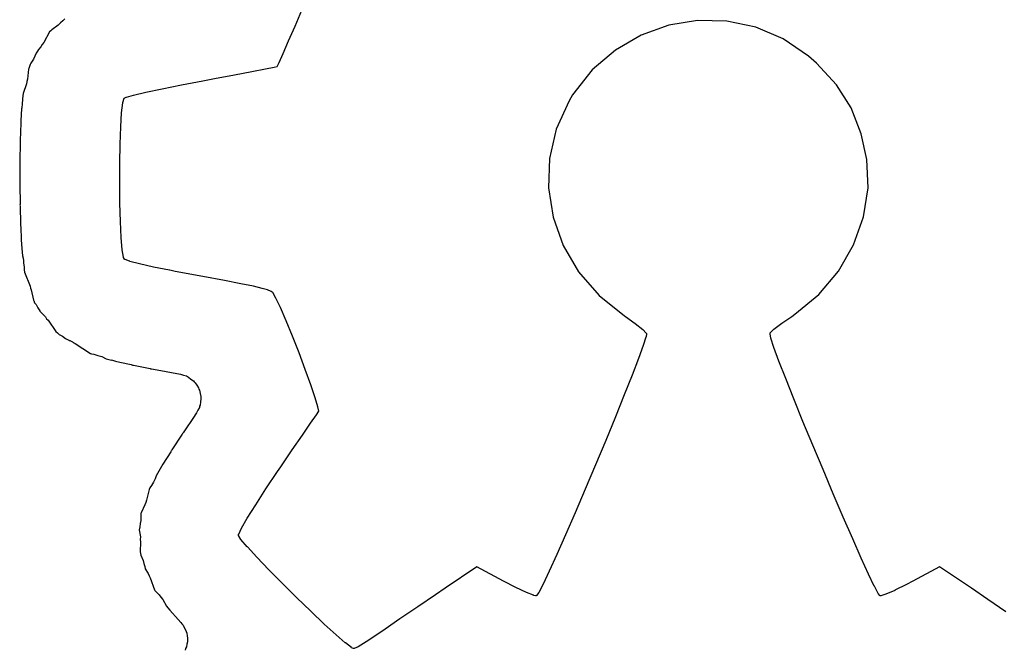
# Model space of a CAD drawing. Extents: x 88 to 361, y -189 to -115.
# Tile 38 of 41: x 351.3 to 356.3, y -123.98 to -120.78. Entities that reach past the tile are written whole.
import ezdxf

# ---------------------------------------------------------------- set-up
doc = ezdxf.new("R2010")
doc.units = 0
doc.header["$MEASUREMENT"] = 0
doc.layers.add('BLACK', color=7, linetype='CONTINUOUS')

msp = doc.modelspace()

# ---------------------------------------------------------------- linework, layer by layer
at = {"layer": 'Black'}
for p, q in [((352.699, -120.817), (352.733, -120.736)), ((351.52, -120.79), (351.507, -120.8)), ((351.529, -120.78), (351.52, -120.79)), ((354.744, -120.788), (354.598, -120.812)), ((354.893, -120.792), (354.744, -120.788)), ((355.039, -120.822), (354.893, -120.792)), ((351.452, -120.846), (351.422, -120.9)), ((351.458, -120.84), (351.452, -120.846)), ((351.463, -120.835), (351.458, -120.84)), ((351.496, -120.812), (351.463, -120.835)), ((351.507, -120.8), (351.496, -120.812)), ((352.666, -120.892), (352.699, -120.817)), ((354.598, -120.812), (354.457, -120.862)), ((355.179, -120.881), (355.039, -120.822)), ((352.638, -120.955), (352.666, -120.892)), ((352.666, -120.892), (352.666, -120.892)), ((354.457, -120.862), (354.326, -120.938)), ((355.308, -120.969), (355.179, -120.881)), ((351.391, -120.943), (351.384, -120.954)), ((351.395, -120.936), (351.391, -120.943)), ((351.408, -120.921), (351.395, -120.936)), ((351.414, -120.91), (351.408, -120.921)), ((351.422, -120.9), (351.414, -120.91)), ((354.326, -120.938), (354.209, -121.039)), ((351.37, -120.984), (351.357, -121.005)), ((351.377, -120.969), (351.37, -120.984)), ((351.384, -120.954), (351.377, -120.969)), ((351.384, -120.954), (351.384, -120.954)), ((352.618, -121.001), (352.638, -120.955)), ((352.638, -120.955), (352.638, -120.955)), ((355.348, -121.004), (355.308, -120.969)), ((351.345, -121.035), (351.339, -121.086)), ((351.347, -121.032), (351.345, -121.035)), ((351.354, -121.012), (351.347, -121.032)), ((351.357, -121.005), (351.354, -121.012)), ((352.392, -121.064), (352.479, -121.047)), ((352.479, -121.047), (352.548, -121.034)), ((352.479, -121.047), (352.479, -121.047)), ((352.548, -121.034), (352.593, -121.025)), ((352.548, -121.034), (352.548, -121.034)), ((352.593, -121.025), (352.608, -121.021)), ((352.608, -121.021), (352.618, -121.001)), ((354.209, -121.039), (354.109, -121.165)), ((355.45, -121.115), (355.348, -121.004)), ((351.336, -121.098), (351.334, -121.11)), ((351.339, -121.086), (351.336, -121.098)), ((352.122, -121.115), (352.231, -121.094)), ((352.231, -121.094), (352.29, -121.083)), ((352.231, -121.094), (352.231, -121.094)), ((352.231, -121.094), (352.231, -121.094)), ((352.29, -121.083), (352.392, -121.064)), ((352.29, -121.083), (352.29, -121.083)), ((352.392, -121.064), (352.392, -121.064)), ((351.334, -121.11), (351.318, -121.159)), ((351.941, -121.152), (352.024, -121.135)), ((352.024, -121.135), (352.122, -121.115)), ((352.024, -121.135), (352.024, -121.135)), ((352.024, -121.135), (352.024, -121.135)), ((352.122, -121.115), (352.122, -121.115)), ((352.122, -121.115), (352.122, -121.115)), ((355.524, -121.232), (355.45, -121.115)), ((351.315, -121.189), (351.313, -121.211)), ((351.318, -121.159), (351.315, -121.184)), ((351.315, -121.184), (351.315, -121.189)), ((351.824, -121.205), (351.831, -121.183)), ((351.831, -121.183), (351.832, -121.182)), ((351.831, -121.183), (351.831, -121.183)), ((351.831, -121.183), (351.831, -121.183)), ((351.832, -121.182), (351.833, -121.181)), ((351.832, -121.182), (351.832, -121.182)), ((351.832, -121.182), (351.832, -121.182)), ((351.833, -121.181), (351.833, -121.181)), ((351.833, -121.181), (351.833, -121.181)), ((351.833, -121.181), (351.834, -121.181)), ((351.834, -121.18), (351.841, -121.177)), ((351.834, -121.181), (351.834, -121.18)), ((351.841, -121.177), (351.842, -121.177)), ((351.842, -121.177), (351.879, -121.167)), ((351.842, -121.177), (351.842, -121.177)), ((351.879, -121.167), (351.941, -121.152)), ((351.879, -121.167), (351.879, -121.167)), ((351.879, -121.167), (351.879, -121.167)), ((351.941, -121.152), (351.941, -121.152)), ((351.941, -121.152), (351.941, -121.152)), ((354.091, -121.196), (354.026, -121.339)), ((354.109, -121.165), (354.091, -121.196)), ((351.31, -121.237), (351.306, -121.296)), ((351.311, -121.232), (351.31, -121.237)), ((351.313, -121.211), (351.311, -121.232)), ((351.818, -121.256), (351.824, -121.206)), ((351.824, -121.206), (351.824, -121.205)), ((351.824, -121.206), (351.824, -121.206)), ((355.575, -121.363), (355.524, -121.232)), ((351.306, -121.296), (351.306, -121.297)), ((351.306, -121.297), (351.306, -121.303)), ((351.813, -121.328), (351.818, -121.256)), ((351.818, -121.256), (351.818, -121.256)), ((351.818, -121.256), (351.818, -121.256)), ((351.306, -121.31), (351.303, -121.397)), ((351.306, -121.303), (351.306, -121.309)), ((351.306, -121.309), (351.306, -121.31)), ((351.81, -121.415), (351.813, -121.328)), ((351.813, -121.328), (351.813, -121.328)), ((351.813, -121.328), (351.813, -121.328)), ((354.026, -121.339), (353.991, -121.488)), ((351.303, -121.397), (351.302, -121.402)), ((355.604, -121.493), (355.575, -121.363)), ((351.302, -121.406), (351.301, -121.504)), ((351.302, -121.402), (351.302, -121.402)), ((351.302, -121.402), (351.302, -121.402)), ((351.302, -121.402), (351.302, -121.406)), ((351.809, -121.513), (351.81, -121.415)), ((351.81, -121.415), (351.81, -121.415)), ((351.81, -121.415), (351.81, -121.415)), ((353.991, -121.488), (353.986, -121.638)), ((355.611, -121.638), (355.604, -121.493)), ((351.301, -121.504), (351.3, -121.508)), ((351.3, -121.508), (351.301, -121.511)), ((351.301, -121.511), (351.3, -121.613)), ((351.808, -121.615), (351.809, -121.513)), ((351.809, -121.513), (351.809, -121.513)), ((351.809, -121.513), (351.809, -121.513)), ((351.3, -121.613), (351.3, -121.617)), ((351.3, -121.617), (351.3, -121.62)), ((351.3, -121.62), (351.302, -121.721)), ((351.809, -121.716), (351.808, -121.615)), ((351.808, -121.615), (351.808, -121.615)), ((351.808, -121.615), (351.808, -121.615)), ((353.986, -121.638), (354.01, -121.787)), ((355.587, -121.785), (355.611, -121.638)), ((351.302, -121.721), (351.301, -121.725)), ((351.301, -121.725), (351.302, -121.729)), ((351.302, -121.729), (351.304, -121.822)), ((351.812, -121.809), (351.809, -121.716)), ((351.809, -121.716), (351.809, -121.716)), ((351.809, -121.716), (351.809, -121.716)), ((354.01, -121.787), (354.061, -121.93)), ((355.536, -121.927), (355.587, -121.785)), ((351.304, -121.822), (351.304, -121.826)), ((351.304, -121.826), (351.304, -121.828)), ((351.304, -121.828), (351.304, -121.83)), ((351.304, -121.83), (351.305, -121.833)), ((351.305, -121.833), (351.308, -121.902)), ((351.816, -121.89), (351.812, -121.809)), ((351.812, -121.809), (351.812, -121.809)), ((351.812, -121.809), (351.812, -121.809)), ((351.821, -121.952), (351.816, -121.89)), ((351.816, -121.89), (351.816, -121.89)), ((351.816, -121.89), (351.816, -121.89)), ((351.308, -121.902), (351.308, -121.902)), ((351.308, -121.902), (351.309, -121.923)), ((351.309, -121.923), (351.311, -121.945)), ((351.311, -121.945), (351.311, -121.945)), ((351.311, -121.945), (351.314, -121.982)), ((354.061, -121.93), (354.139, -122.064)), ((355.459, -122.06), (355.536, -121.927)), ((351.314, -121.982), (351.317, -121.995)), ((351.317, -121.995), (351.318, -121.998)), ((351.318, -121.998), (351.319, -122.001)), ((351.828, -121.989), (351.821, -121.952)), ((351.821, -121.952), (351.821, -121.952)), ((351.821, -121.952), (351.821, -121.952)), ((351.828, -121.99), (351.828, -121.989)), ((351.828, -121.991), (351.828, -121.99)), ((351.832, -121.999), (351.828, -121.991)), ((351.319, -122.001), (351.32, -122.02)), ((351.32, -122.02), (351.322, -122.039)), ((351.322, -122.039), (351.322, -122.039)), ((351.322, -122.039), (351.323, -122.046)), ((351.323, -122.046), (351.323, -122.053)), ((351.833, -121.999), (351.832, -121.999)), ((351.832, -121.999), (351.832, -121.999)), ((351.832, -121.999), (351.832, -121.999)), ((351.833, -122), (351.833, -121.999)), ((351.834, -122.001), (351.833, -122)), ((351.833, -122), (351.833, -122)), ((351.833, -122), (351.833, -122)), ((351.835, -122.001), (351.834, -122.001)), ((351.858, -122.01), (351.835, -122.001)), ((351.835, -122.001), (351.835, -122.001)), ((351.835, -122.001), (351.835, -122.001)), ((351.859, -122.01), (351.858, -122.01)), ((351.859, -122.011), (351.859, -122.01)), ((351.909, -122.024), (351.859, -122.011)), ((351.979, -122.04), (351.909, -122.024)), ((351.909, -122.024), (351.909, -122.024)), ((351.909, -122.024), (351.909, -122.024)), ((352.061, -122.056), (351.979, -122.04)), ((351.979, -122.04), (351.979, -122.04)), ((351.979, -122.04), (351.979, -122.04)), ((351.323, -122.053), (351.325, -122.065)), ((351.325, -122.065), (351.353, -122.137)), ((352.062, -122.056), (352.061, -122.056)), ((352.061, -122.056), (352.061, -122.056)), ((352.09, -122.062), (352.062, -122.056)), ((352.23, -122.087), (352.09, -122.062)), ((352.09, -122.062), (352.09, -122.062)), ((352.09, -122.062), (352.09, -122.062)), ((352.34, -122.108), (352.23, -122.087)), ((352.23, -122.087), (352.23, -122.087)), ((354.139, -122.064), (354.243, -122.184)), ((355.359, -122.179), (355.459, -122.06)), ((351.353, -122.137), (351.355, -122.147)), ((351.355, -122.147), (351.359, -122.156)), ((352.424, -122.124), (352.34, -122.108)), ((352.487, -122.137), (352.424, -122.124)), ((352.531, -122.148), (352.487, -122.137)), ((352.559, -122.156), (352.531, -122.148)), ((351.359, -122.156), (351.37, -122.208)), ((352.577, -122.164), (352.559, -122.156)), ((352.587, -122.171), (352.577, -122.164)), ((352.588, -122.172), (352.587, -122.171)), ((352.602, -122.197), (352.588, -122.172)), ((352.625, -122.245), (352.602, -122.197)), ((354.243, -122.184), (354.373, -122.288)), ((355.238, -122.279), (355.359, -122.179)), ((351.37, -122.208), (351.371, -122.21)), ((351.371, -122.21), (351.376, -122.221)), ((351.376, -122.221), (351.383, -122.23)), ((351.383, -122.23), (351.392, -122.246)), ((351.392, -122.246), (351.402, -122.262)), ((352.654, -122.312), (352.625, -122.245)), ((351.402, -122.262), (351.402, -122.263)), ((351.402, -122.263), (351.431, -122.293)), ((351.431, -122.293), (351.437, -122.302)), ((354.373, -122.288), (354.377, -122.29)), ((354.377, -122.29), (354.377, -122.29)), ((354.377, -122.29), (354.377, -122.291)), ((354.377, -122.291), (354.427, -122.326)), ((355.171, -122.325), (355.222, -122.29)), ((355.222, -122.29), (355.238, -122.279)), ((355.222, -122.29), (355.222, -122.29)), ((355.222, -122.29), (355.222, -122.29)), ((351.437, -122.302), (351.444, -122.309)), ((351.444, -122.309), (351.484, -122.367)), ((352.686, -122.39), (352.654, -122.312)), ((354.427, -122.326), (354.427, -122.326)), ((354.427, -122.326), (354.427, -122.326)), ((354.427, -122.326), (354.465, -122.356)), ((355.132, -122.355), (355.171, -122.325)), ((355.171, -122.325), (355.171, -122.325)), ((355.171, -122.325), (355.171, -122.325)), ((351.484, -122.367), (351.492, -122.374)), ((351.492, -122.374), (351.5, -122.382)), ((351.5, -122.382), (351.517, -122.391)), ((351.517, -122.391), (351.532, -122.403)), ((352.719, -122.475), (352.686, -122.39)), ((354.465, -122.356), (354.465, -122.356)), ((354.465, -122.356), (354.465, -122.357)), ((354.465, -122.357), (354.483, -122.375)), ((354.481, -122.395), (354.468, -122.437)), ((354.482, -122.394), (354.481, -122.394)), ((354.481, -122.394), (354.481, -122.395)), ((354.484, -122.379), (354.482, -122.394)), ((354.483, -122.375), (354.483, -122.376)), ((354.483, -122.376), (354.483, -122.376)), ((354.483, -122.376), (354.483, -122.376)), ((354.483, -122.376), (354.483, -122.377)), ((354.483, -122.377), (354.484, -122.377)), ((354.484, -122.377), (354.484, -122.378)), ((354.484, -122.378), (354.484, -122.378)), ((354.484, -122.378), (354.484, -122.378)), ((354.484, -122.378), (354.484, -122.379)), ((354.484, -122.379), (354.484, -122.379)), ((355.112, -122.376), (355.113, -122.375)), ((355.112, -122.377), (355.112, -122.376)), ((355.112, -122.378), (355.112, -122.377)), ((355.112, -122.377), (355.112, -122.377)), ((355.112, -122.379), (355.112, -122.378)), ((355.112, -122.378), (355.112, -122.378)), ((355.112, -122.378), (355.112, -122.378)), ((355.116, -122.4), (355.112, -122.379)), ((355.112, -122.379), (355.112, -122.379)), ((355.113, -122.374), (355.132, -122.355)), ((355.113, -122.375), (355.113, -122.374)), ((355.132, -122.355), (355.132, -122.355)), ((355.132, -122.355), (355.132, -122.355)), ((351.532, -122.403), (351.532, -122.403)), ((351.532, -122.403), (351.549, -122.411)), ((351.549, -122.411), (351.552, -122.413)), ((351.552, -122.413), (351.554, -122.413)), ((351.554, -122.413), (351.568, -122.42)), ((351.568, -122.42), (351.571, -122.422)), ((351.571, -122.422), (351.574, -122.423)), ((351.574, -122.423), (351.575, -122.424)), ((351.575, -122.424), (351.578, -122.426)), ((351.578, -122.426), (351.581, -122.428)), ((351.581, -122.428), (351.66, -122.478)), ((354.468, -122.437), (354.444, -122.503)), ((354.468, -122.437), (354.468, -122.437)), ((354.468, -122.437), (354.468, -122.437)), ((355.116, -122.401), (355.116, -122.4)), ((355.131, -122.448), (355.116, -122.401)), ((355.116, -122.401), (355.116, -122.401)), ((355.132, -122.448), (355.131, -122.448)), ((355.157, -122.518), (355.132, -122.448)), ((355.132, -122.448), (355.132, -122.448)), ((351.66, -122.478), (351.665, -122.48)), ((351.665, -122.48), (351.677, -122.482)), ((351.677, -122.482), (351.697, -122.488)), ((351.697, -122.488), (351.718, -122.494)), ((351.718, -122.494), (351.74, -122.505)), ((352.751, -122.559), (352.719, -122.475)), ((351.74, -122.505), (351.766, -122.512)), ((351.766, -122.512), (351.766, -122.511)), ((351.766, -122.511), (351.787, -122.517)), ((351.787, -122.517), (351.809, -122.522)), ((351.809, -122.522), (351.809, -122.522)), ((351.809, -122.522), (351.867, -122.535)), ((351.867, -122.535), (351.869, -122.536)), ((351.869, -122.536), (351.873, -122.537)), ((351.873, -122.537), (351.876, -122.538)), ((351.876, -122.538), (351.879, -122.538)), ((351.879, -122.538), (351.962, -122.554)), ((354.444, -122.503), (354.411, -122.588)), ((354.444, -122.503), (354.444, -122.503)), ((354.444, -122.503), (354.444, -122.503)), ((355.192, -122.606), (355.157, -122.518)), ((355.157, -122.518), (355.157, -122.518)), ((355.157, -122.518), (355.157, -122.518)), ((351.962, -122.554), (351.965, -122.556)), ((351.965, -122.556), (351.969, -122.556)), ((351.969, -122.556), (351.998, -122.561)), ((351.998, -122.561), (351.998, -122.561)), ((351.998, -122.561), (351.999, -122.561)), ((351.999, -122.561), (352.117, -122.583)), ((352.117, -122.583), (352.132, -122.588)), ((352.132, -122.588), (352.147, -122.592)), ((352.147, -122.592), (352.152, -122.596)), ((352.152, -122.596), (352.158, -122.598)), ((352.158, -122.598), (352.17, -122.608)), ((352.779, -122.637), (352.751, -122.559)), ((354.411, -122.588), (354.371, -122.688)), ((354.411, -122.588), (354.411, -122.588)), ((354.411, -122.588), (354.411, -122.588)), ((352.17, -122.608), (352.183, -122.617)), ((352.183, -122.617), (352.187, -122.623)), ((352.187, -122.623), (352.192, -122.627)), ((352.192, -122.627), (352.2, -122.64)), ((352.2, -122.64), (352.209, -122.653)), ((352.801, -122.703), (352.779, -122.637)), ((355.233, -122.709), (355.192, -122.606)), ((355.192, -122.606), (355.192, -122.606)), ((355.192, -122.606), (355.192, -122.606)), ((352.209, -122.653), (352.21, -122.659)), ((352.21, -122.659), (352.214, -122.665)), ((352.214, -122.665), (352.216, -122.681)), ((352.216, -122.681), (352.22, -122.696)), ((352.22, -122.696), (352.22, -122.702)), ((354.371, -122.688), (354.326, -122.8)), ((354.371, -122.688), (354.371, -122.688)), ((354.371, -122.688), (354.371, -122.688)), ((352.214, -122.746), (352.213, -122.752)), ((352.217, -122.74), (352.214, -122.746)), ((352.218, -122.724), (352.217, -122.74)), ((352.221, -122.709), (352.218, -122.724)), ((352.22, -122.702), (352.221, -122.709)), ((352.815, -122.75), (352.801, -122.703)), ((355.279, -122.823), (355.233, -122.709)), ((355.233, -122.709), (355.233, -122.709)), ((355.233, -122.709), (355.233, -122.709)), ((352.189, -122.793), (352.13, -122.881)), ((352.19, -122.792), (352.189, -122.793)), ((352.192, -122.79), (352.19, -122.792)), ((352.199, -122.78), (352.192, -122.79)), ((352.205, -122.766), (352.199, -122.78)), ((352.213, -122.752), (352.205, -122.766)), ((352.778, -122.832), (352.807, -122.79)), ((352.807, -122.79), (352.819, -122.772)), ((352.819, -122.772), (352.815, -122.75)), ((352.737, -122.893), (352.778, -122.832)), ((354.326, -122.8), (354.277, -122.92)), ((354.326, -122.8), (354.326, -122.8)), ((354.326, -122.8), (354.326, -122.8)), ((355.329, -122.944), (355.279, -122.823)), ((355.279, -122.823), (355.279, -122.823)), ((355.279, -122.823), (355.279, -122.823)), ((352.125, -122.888), (352.073, -122.968)), ((352.127, -122.884), (352.125, -122.888)), ((352.13, -122.881), (352.127, -122.884)), ((352.685, -122.968), (352.737, -122.893)), ((352.737, -122.893), (352.737, -122.893)), ((354.277, -122.92), (354.225, -123.043)), ((354.277, -122.92), (354.277, -122.92)), ((354.277, -122.92), (354.277, -122.92)), ((355.381, -123.068), (355.329, -122.944)), ((355.329, -122.944), (355.329, -122.944)), ((355.329, -122.944), (355.329, -122.944)), ((352.067, -122.977), (352.028, -123.041)), ((352.069, -122.974), (352.067, -122.977)), ((352.07, -122.973), (352.069, -122.974)), ((352.071, -122.971), (352.07, -122.973)), ((352.073, -122.968), (352.071, -122.971)), ((352.627, -123.054), (352.685, -122.968)), ((352.028, -123.041), (352.021, -123.052)), ((354.225, -123.043), (354.173, -123.167)), ((354.225, -123.043), (354.225, -123.043)), ((354.225, -123.043), (354.225, -123.043)), ((352.014, -123.064), (351.993, -123.1)), ((352.021, -123.052), (352.014, -123.064)), ((352.551, -123.166), (352.61, -123.078)), ((352.61, -123.078), (352.627, -123.054)), ((352.61, -123.078), (352.61, -123.078)), ((352.61, -123.078), (352.61, -123.078)), ((352.627, -123.054), (352.627, -123.054)), ((355.433, -123.191), (355.381, -123.068)), ((355.381, -123.068), (355.381, -123.068)), ((355.381, -123.068), (355.381, -123.068)), ((351.97, -123.149), (351.961, -123.161)), ((351.979, -123.131), (351.97, -123.149)), ((351.988, -123.114), (351.979, -123.131)), ((351.993, -123.1), (351.988, -123.114)), ((351.958, -123.168), (351.945, -123.223)), ((351.961, -123.161), (351.958, -123.168)), ((352.499, -123.246), (352.551, -123.166)), ((352.551, -123.166), (352.551, -123.166)), ((352.551, -123.166), (352.551, -123.166)), ((354.173, -123.167), (354.122, -123.287)), ((354.173, -123.167), (354.173, -123.167)), ((354.173, -123.167), (354.173, -123.167)), ((355.484, -123.309), (355.433, -123.191)), ((355.433, -123.191), (355.433, -123.191)), ((355.433, -123.191), (355.433, -123.191)), ((351.936, -123.246), (351.917, -123.287)), ((351.94, -123.234), (351.936, -123.246)), ((351.945, -123.223), (351.94, -123.234)), ((352.456, -123.314), (352.499, -123.246)), ((352.499, -123.246), (352.499, -123.246)), ((352.499, -123.246), (352.499, -123.246)), ((351.916, -123.291), (351.915, -123.3)), ((351.917, -123.287), (351.916, -123.291)), ((354.122, -123.287), (354.073, -123.399)), ((354.122, -123.287), (354.122, -123.287)), ((354.122, -123.287), (354.122, -123.287)), ((351.912, -123.342), (351.911, -123.358)), ((351.915, -123.326), (351.912, -123.342)), ((351.915, -123.3), (351.915, -123.326)), ((352.427, -123.365), (352.456, -123.314)), ((352.456, -123.314), (352.456, -123.314)), ((352.456, -123.314), (352.456, -123.314)), ((355.532, -123.419), (355.484, -123.309)), ((355.484, -123.309), (355.484, -123.309)), ((355.484, -123.309), (355.484, -123.309)), ((351.911, -123.358), (351.907, -123.374)), ((351.907, -123.374), (351.913, -123.409)), ((352.412, -123.396), (352.413, -123.395)), ((352.412, -123.4), (352.412, -123.396)), ((352.413, -123.395), (352.427, -123.365)), ((352.413, -123.395), (352.413, -123.395)), ((352.427, -123.365), (352.427, -123.365)), ((352.427, -123.365), (352.427, -123.365)), ((354.073, -123.399), (354.029, -123.499)), ((354.073, -123.399), (354.073, -123.399)), ((354.073, -123.399), (354.073, -123.399)), ((351.913, -123.409), (351.912, -123.422)), ((351.912, -123.422), (351.914, -123.434)), ((351.914, -123.434), (351.912, -123.485)), ((352.412, -123.401), (352.412, -123.4)), ((352.412, -123.4), (352.412, -123.4)), ((352.412, -123.4), (352.412, -123.4)), ((352.412, -123.4), (352.412, -123.4)), ((352.412, -123.402), (352.412, -123.401)), ((352.412, -123.401), (352.412, -123.401)), ((352.412, -123.401), (352.412, -123.401)), ((352.412, -123.403), (352.412, -123.402)), ((352.424, -123.422), (352.412, -123.403)), ((352.412, -123.403), (352.412, -123.403)), ((352.412, -123.403), (352.412, -123.403)), ((352.424, -123.423), (352.424, -123.422)), ((352.424, -123.422), (352.424, -123.422)), ((352.456, -123.46), (352.424, -123.423)), ((355.575, -123.517), (355.532, -123.419)), ((355.532, -123.419), (355.532, -123.419)), ((355.532, -123.419), (355.532, -123.419)), ((351.912, -123.485), (351.913, -123.493)), ((351.913, -123.493), (351.915, -123.502)), ((352.457, -123.46), (352.456, -123.46)), ((352.456, -123.46), (352.456, -123.46)), ((352.505, -123.513), (352.457, -123.46)), ((354.029, -123.499), (353.99, -123.584)), ((354.029, -123.499), (354.029, -123.499)), ((354.029, -123.499), (354.029, -123.499)), ((351.915, -123.502), (351.927, -123.529)), ((351.927, -123.529), (351.93, -123.545)), ((351.93, -123.545), (351.936, -123.56)), ((352.565, -123.576), (352.505, -123.513)), ((352.505, -123.513), (352.505, -123.513)), ((352.505, -123.513), (352.505, -123.513)), ((355.612, -123.598), (355.575, -123.517)), ((355.575, -123.517), (355.575, -123.517)), ((355.575, -123.517), (355.575, -123.517)), ((351.936, -123.56), (351.937, -123.571)), ((351.937, -123.571), (351.952, -123.596)), ((351.952, -123.596), (351.957, -123.607)), ((352.634, -123.645), (352.565, -123.576)), ((352.565, -123.576), (352.565, -123.576)), ((352.565, -123.576), (352.565, -123.576)), ((353.623, -123.561), (353.461, -123.67)), ((353.758, -123.634), (353.623, -123.561)), ((353.99, -123.584), (353.959, -123.649)), ((353.99, -123.584), (353.99, -123.584)), ((353.99, -123.584), (353.99, -123.584)), ((355.641, -123.659), (355.612, -123.598)), ((355.612, -123.598), (355.612, -123.598)), ((355.612, -123.598), (355.612, -123.598)), ((355.973, -123.561), (355.838, -123.634)), ((356.135, -123.67), (355.973, -123.561)), ((351.957, -123.607), (351.963, -123.618)), ((351.963, -123.618), (351.985, -123.678)), ((352.707, -123.717), (352.634, -123.645)), ((352.634, -123.645), (352.634, -123.645)), ((352.634, -123.645), (352.634, -123.645)), ((353.821, -123.666), (353.758, -123.634)), ((353.758, -123.634), (353.758, -123.634)), ((353.758, -123.634), (353.758, -123.634)), ((353.959, -123.649), (353.937, -123.691)), ((353.959, -123.649), (353.959, -123.649)), ((353.959, -123.649), (353.959, -123.649)), ((355.838, -123.634), (355.805, -123.651)), ((355.838, -123.634), (355.838, -123.634)), ((355.838, -123.634), (355.838, -123.634)), ((351.985, -123.678), (351.987, -123.681)), ((351.987, -123.681), (351.999, -123.693)), ((351.999, -123.693), (352.001, -123.696)), ((352.001, -123.696), (352.004, -123.698)), ((352.004, -123.698), (352.009, -123.704)), ((353.461, -123.67), (353.413, -123.703)), ((353.461, -123.67), (353.461, -123.67)), ((353.874, -123.692), (353.821, -123.666)), ((353.821, -123.666), (353.821, -123.666)), ((353.821, -123.666), (353.821, -123.666)), ((353.875, -123.692), (353.874, -123.692)), ((353.911, -123.706), (353.875, -123.692)), ((353.875, -123.692), (353.875, -123.692)), ((353.937, -123.692), (353.926, -123.707)), ((353.937, -123.691), (353.937, -123.692)), ((353.937, -123.692), (353.937, -123.692)), ((355.642, -123.659), (355.641, -123.659)), ((355.661, -123.696), (355.642, -123.659)), ((355.642, -123.659), (355.642, -123.659)), ((355.662, -123.697), (355.661, -123.696)), ((355.67, -123.707), (355.662, -123.697)), ((355.662, -123.697), (355.662, -123.697)), ((355.746, -123.681), (355.7, -123.701)), ((355.805, -123.651), (355.746, -123.68)), ((355.746, -123.68), (355.746, -123.68)), ((355.746, -123.68), (355.746, -123.681)), ((355.805, -123.651), (355.805, -123.651)), ((355.805, -123.651), (355.805, -123.651)), ((356.219, -123.727), (356.135, -123.67)), ((352.009, -123.704), (352.017, -123.716)), ((352.017, -123.716), (352.027, -123.728)), ((352.027, -123.728), (352.045, -123.761)), ((352.779, -123.787), (352.707, -123.717)), ((352.707, -123.717), (352.707, -123.717)), ((352.707, -123.717), (352.707, -123.717)), ((353.413, -123.703), (353.322, -123.764)), ((353.911, -123.707), (353.911, -123.706)), ((353.912, -123.707), (353.911, -123.707)), ((353.921, -123.709), (353.912, -123.707)), ((353.922, -123.709), (353.921, -123.709)), ((353.921, -123.709), (353.921, -123.709)), ((353.921, -123.709), (353.921, -123.709)), ((353.923, -123.709), (353.922, -123.709)), ((353.924, -123.708), (353.923, -123.709)), ((353.923, -123.709), (353.923, -123.709)), ((353.923, -123.709), (353.923, -123.709)), ((353.925, -123.708), (353.924, -123.708)), ((353.924, -123.708), (353.924, -123.708)), ((353.924, -123.708), (353.924, -123.708)), ((353.926, -123.707), (353.925, -123.708)), ((353.925, -123.708), (353.925, -123.708)), ((353.926, -123.707), (353.926, -123.707)), ((353.926, -123.707), (353.926, -123.707)), ((355.67, -123.708), (355.67, -123.707)), ((355.67, -123.707), (355.67, -123.707)), ((355.671, -123.708), (355.67, -123.708)), ((355.672, -123.708), (355.671, -123.708)), ((355.671, -123.708), (355.671, -123.708)), ((355.672, -123.709), (355.672, -123.708)), ((355.672, -123.708), (355.672, -123.708)), ((355.673, -123.709), (355.672, -123.709)), ((355.674, -123.709), (355.673, -123.709)), ((355.673, -123.709), (355.673, -123.709)), ((355.675, -123.709), (355.674, -123.709)), ((355.674, -123.709), (355.674, -123.709)), ((355.7, -123.701), (355.675, -123.709)), ((355.675, -123.709), (355.675, -123.709)), ((355.675, -123.709), (355.675, -123.709)), ((355.7, -123.701), (355.7, -123.701)), ((355.7, -123.701), (355.7, -123.701)), ((356.31, -123.79), (356.219, -123.727)), ((352.045, -123.761), (352.061, -123.78)), ((352.061, -123.78), (352.062, -123.78)), ((352.062, -123.78), (352.062, -123.78)), ((352.062, -123.78), (352.062, -123.781)), ((352.062, -123.781), (352.077, -123.797)), ((352.077, -123.797), (352.091, -123.813)), ((352.847, -123.852), (352.779, -123.787)), ((352.779, -123.787), (352.779, -123.787)), ((352.779, -123.787), (352.779, -123.787)), ((353.322, -123.764), (353.232, -123.826)), ((353.322, -123.764), (353.322, -123.764)), ((352.091, -123.813), (352.091, -123.813)), ((352.091, -123.813), (352.091, -123.814)), ((352.091, -123.814), (352.092, -123.814)), ((352.092, -123.814), (352.119, -123.844)), ((352.119, -123.844), (352.124, -123.851)), ((353.232, -123.826), (353.156, -123.878)), ((353.232, -123.826), (353.232, -123.826)), ((352.124, -123.851), (352.13, -123.858)), ((352.13, -123.858), (352.136, -123.87)), ((352.136, -123.87), (352.143, -123.881)), ((352.143, -123.881), (352.145, -123.89)), ((352.145, -123.89), (352.149, -123.898)), ((352.149, -123.898), (352.15, -123.911)), ((352.907, -123.907), (352.847, -123.852)), ((352.847, -123.852), (352.847, -123.852)), ((352.847, -123.852), (352.847, -123.852)), ((353.156, -123.878), (353.114, -123.907)), ((353.156, -123.878), (353.156, -123.878)), ((353.156, -123.878), (353.156, -123.878)), ((352.152, -123.942), (352.149, -123.954)), ((352.15, -123.911), (352.153, -123.924)), ((352.153, -123.924), (352.152, -123.933)), ((352.152, -123.933), (352.152, -123.942)), ((352.954, -123.948), (352.907, -123.907)), ((352.907, -123.907), (352.907, -123.907)), ((352.907, -123.907), (352.907, -123.907)), ((352.955, -123.948), (352.954, -123.948)), ((352.985, -123.971), (352.955, -123.948)), ((352.955, -123.948), (352.955, -123.948)), ((353.06, -123.942), (353.019, -123.967)), ((353.114, -123.907), (353.06, -123.942)), ((353.06, -123.942), (353.06, -123.942)), ((353.06, -123.942), (353.06, -123.942)), ((353.114, -123.907), (353.114, -123.907)), ((353.114, -123.907), (353.114, -123.907)), ((352.143, -123.976), (352.141, -123.984)), ((352.147, -123.968), (352.143, -123.976)), ((352.149, -123.954), (352.147, -123.968)), ((352.986, -123.972), (352.985, -123.971)), ((352.995, -123.976), (352.986, -123.972)), ((352.986, -123.972), (352.986, -123.972)), ((352.996, -123.976), (352.995, -123.976)), ((352.995, -123.976), (352.995, -123.976)), ((352.995, -123.976), (352.995, -123.976)), ((352.997, -123.976), (352.996, -123.976)), ((352.996, -123.976), (352.996, -123.976)), ((352.998, -123.976), (352.997, -123.976)), ((352.997, -123.976), (352.997, -123.976)), ((352.999, -123.976), (352.998, -123.976)), ((352.998, -123.976), (352.998, -123.976)), ((353.019, -123.967), (352.999, -123.976)), ((352.999, -123.976), (352.999, -123.976)), ((353.019, -123.967), (353.019, -123.967)), ((353.019, -123.967), (353.019, -123.967))]:
    msp.add_line(p, q, dxfattribs=at)

doc.saveas('drawing.dxf')
